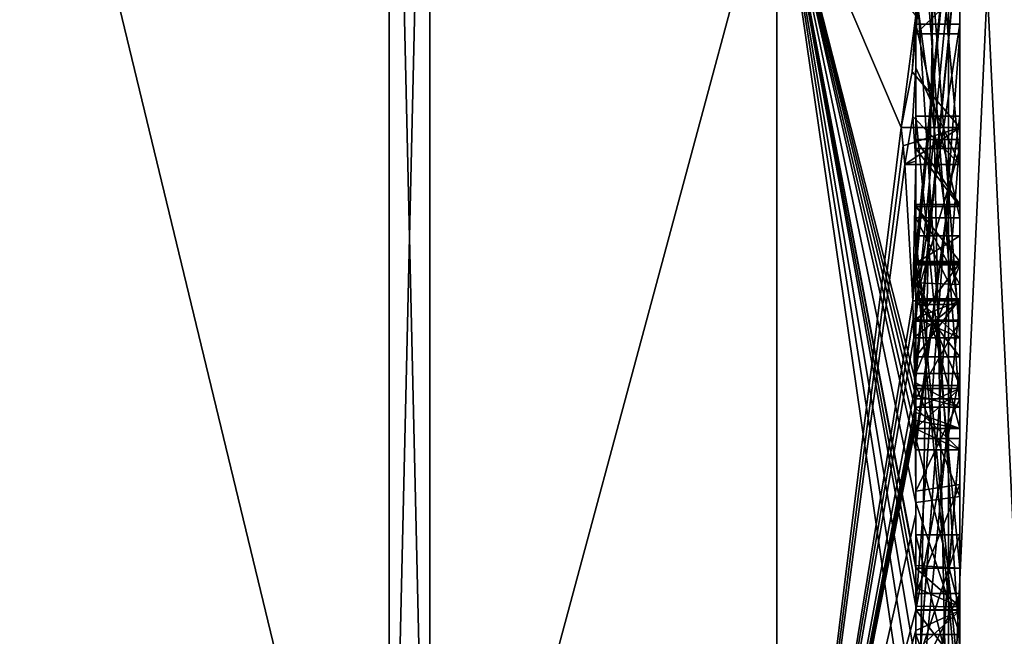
# Model space of a CAD drawing. Extents: x -23 to 470, y -1800 to 0.
# Tile 172 of 181: x 460.33 to 464.8, y -44.82 to -42.02. Entities that reach past the tile are written whole.
import ezdxf

# ---------------------------------------------------------------- set-up
doc = ezdxf.new("R2010")
doc.units = 0
doc.header["$LTSCALE"] = 41.718519
for name, color, linetype in [('579', 7, 'CONTINUOUS'), ('584', 7, 'CONTINUOUS'), ('585', 7, 'CONTINUOUS'), ('586', 7, 'CONTINUOUS'), ('587', 7, 'CONTINUOUS'), ('592', 7, 'CONTINUOUS'), ('593', 7, 'CONTINUOUS'), ('600', 7, 'CONTINUOUS'), ('601', 7, 'CONTINUOUS'), ('602', 7, 'CONTINUOUS'), ('605', 7, 'CONTINUOUS'), ('606', 7, 'CONTINUOUS'), ('607', 7, 'CONTINUOUS'), ('608', 7, 'CONTINUOUS'), ('609', 7, 'CONTINUOUS'), ('610', 7, 'CONTINUOUS'), ('611', 7, 'CONTINUOUS'), ('612', 7, 'CONTINUOUS'), ('614', 7, 'CONTINUOUS'), ('615', 7, 'CONTINUOUS'), ('619', 7, 'CONTINUOUS'), ('621', 7, 'CONTINUOUS'), ('622', 7, 'CONTINUOUS'), ('623', 7, 'CONTINUOUS'), ('624', 7, 'CONTINUOUS'), ('627', 7, 'CONTINUOUS'), ('661', 7, 'CONTINUOUS'), ('662', 7, 'CONTINUOUS'), ('709', 7, 'CONTINUOUS'), ('710', 7, 'CONTINUOUS'), ('711', 7, 'CONTINUOUS'), ('712', 7, 'CONTINUOUS'), ('713', 7, 'CONTINUOUS'), ('718', 7, 'CONTINUOUS'), ('719', 7, 'CONTINUOUS'), ('720', 7, 'CONTINUOUS'), ('724', 7, 'CONTINUOUS'), ('725', 7, 'CONTINUOUS'), ('726', 7, 'CONTINUOUS'), ('727', 7, 'CONTINUOUS'), ('728', 7, 'CONTINUOUS'), ('729', 7, 'CONTINUOUS'), ('730', 7, 'CONTINUOUS'), ('731', 7, 'CONTINUOUS'), ('732', 7, 'CONTINUOUS'), ('733', 7, 'CONTINUOUS'), ('734', 7, 'CONTINUOUS'), ('735', 7, 'CONTINUOUS'), ('736', 7, 'CONTINUOUS'), ('737', 7, 'CONTINUOUS'), ('738', 7, 'CONTINUOUS'), ('739', 7, 'CONTINUOUS'), ('740', 7, 'CONTINUOUS'), ('747', 7, 'CONTINUOUS'), ('748', 7, 'CONTINUOUS'), ('749', 7, 'CONTINUOUS'), ('750', 7, 'CONTINUOUS'), ('751', 7, 'CONTINUOUS')]:
    doc.layers.add(name, color=color, linetype=linetype)

msp = doc.modelspace()

# ---------------------------------------------------------------- linework, layer by layer
at = {"layer": '579', "linetype": 'CONTINUOUS'}
for points in [[(464.4, -41.1824, -10.1674), (464.4, -38.471, -14.7638), (464.4, -46.0213, -1.6862), (464.4, -41.1824, -10.1674)], [(464.4, -43.9233, 5.4201), (464.4, -44.7004, 4.0741), (464.4, -38.471, 14.7638), (464.4, -43.9233, 5.4201)], [(464.4, -38.471, 14.7638), (464.4, -44.7004, 4.0741), (464.4, -46.0213, 1.6862), (464.4, -38.471, 14.7638)], [(464.4, -42.8623, 7.2577), (464.4, -43.9233, 5.4201), (464.4, -38.471, 14.7638), (464.4, -42.8623, 7.2577)], [(464.4, -42.5668, 7.7696), (464.4, -42.8623, 7.2577), (464.4, -38.471, 14.7638), (464.4, -42.5668, 7.7696)], [(464.4, -41.7982, 9.1008), (464.4, -42.5668, 7.7696), (464.4, -38.471, 14.7638), (464.4, -41.7982, 9.1008)], [(464.4, -43.6713, -11.6044), (464.4, -39.1573, -15.9926), (464.4, -41.1824, -10.1674), (464.4, -43.6713, -11.6044)], [(464.4, -40.4525, 12.2864), (464.4, -42.2421, 13.3196), (464.4, -41.745, 12.5097), (464.4, -40.4525, 12.2864)], [(464.4, -43.2856, 12.1078), (464.4, -41.5888, 9.4636), (464.4, -40.868, 10.712), (464.4, -43.2856, 12.1078)], [(464.4, -41.0701, 11.2166), (464.4, -41.9098, 12.2243), (464.4, -42.6649, 12.8527), (464.4, -41.0701, 11.2166)], [(464.4, -43.0722, 12.3725), (464.4, -41.0701, 11.2166), (464.4, -42.6649, 12.8527), (464.4, -43.0722, 12.3725)], [(464.4, -41.3536, -9.871), (464.4, -41.1824, -10.1674), (464.4, -46.0213, -1.6862), (464.4, -41.3536, -9.871)], [(464.4, -43.3864, -11.0446), (464.4, -41.3536, -9.871), (464.4, -41.8936, -8.9356), (464.4, -43.3864, -11.0446)], [(464.4, -41.8936, -8.9356), (464.4, -41.3536, -9.871), (464.4, -46.0213, -1.6862), (464.4, -41.8936, -8.9356)], [(464.4, -43.5981, 11.7025), (464.4, -41.5888, 9.4636), (464.4, -43.4432, 11.9061), (464.4, -43.5981, 11.7025)], [(464.4, -43.4432, 11.9061), (464.4, -41.5888, 9.4636), (464.4, -43.2856, 12.1078), (464.4, -43.4432, 11.9061)], [(464.4, -41.745, 12.5097), (464.4, -42.2421, 13.3196), (464.4, -41.9098, 12.2243), (464.4, -41.745, 12.5097)], [(464.4, -44.8863, 9.752), (464.4, -42.5668, 7.7696), (464.4, -41.7982, 9.1008), (464.4, -44.8863, 9.752)], [(464.4, -42.0881, -8.5986), (464.4, -41.8936, -8.9356), (464.4, -46.0213, -1.6862), (464.4, -42.0881, -8.5986)], [(464.4, -41.9098, 12.2243), (464.4, -42.2421, 13.3196), (464.4, -42.6649, 12.8527), (464.4, -41.9098, 12.2243)], [(464.4, -42.9225, 10.4447), (464.4, -43.3148, 9.7653), (464.4, -42.0428, 9.4851), (464.4, -42.9225, 10.4447)], [(464.4, -44.6844, -10.0976), (464.4, -42.0881, -8.5986), (464.4, -42.8713, -7.8502), (464.4, -44.6844, -10.0976)], [(464.4, -42.8713, -7.8502), (464.4, -42.0881, -8.5986), (464.4, -42.608, -7.6982), (464.4, -42.8713, -7.8502)], [(464.4, -42.608, -7.6982), (464.4, -42.0881, -8.5986), (464.4, -46.0213, -1.6862), (464.4, -42.608, -7.6982)], [(464.4, -43.9214, -11.2588), (464.4, -42.4607, -9.2163), (464.4, -44.4993, -10.3934), (464.4, -43.9214, -11.2588)], [(464.4, -45.158, 9.2656), (464.4, -42.5668, 7.7696), (464.4, -45.024, 9.5097), (464.4, -45.158, 9.2656)], [(464.4, -45.024, 9.5097), (464.4, -42.5668, 7.7696), (464.4, -44.8863, 9.752), (464.4, -45.024, 9.5097)], [(464.4, -43.2894, -6.5179), (464.4, -42.608, -7.6982), (464.4, -46.0213, -1.6862), (464.4, -43.2894, -6.5179)], [(464.4, -43.2164, 6.8471), (464.4, -43.9233, 5.4201), (464.4, -42.8623, 7.2577), (464.4, -43.2164, 6.8471)], [(464.4, -43.1201, -7.4194), (464.4, -44.6844, -10.0976), (464.4, -42.8713, -7.8502), (464.4, -43.1201, -7.4194)], [(464.4, -43.0044, 7.6196), (464.4, -45.0759, 8.8156), (464.4, -43.1278, 7.406), (464.4, -43.0044, 7.6196)], [(464.4, -44.9428, -9.0462), (464.4, -44.6844, -10.0976), (464.4, -43.1201, -7.4194), (464.4, -44.9428, -9.0462)], [(464.4, -45.1915, -8.6153), (464.4, -44.9428, -9.0462), (464.4, -43.1201, -7.4194), (464.4, -45.1915, -8.6153)], [(464.4, -43.1278, 7.406), (464.4, -45.0759, 8.8156), (464.4, -43.3925, 7.1131), (464.4, -43.1278, 7.406)], [(464.4, -43.1358, 10.6833), (464.4, -43.8058, 11.4205), (464.4, -43.6281, 9.8308), (464.4, -43.1358, 10.6833)], [(464.4, -43.6825, 6.6419), (464.4, -43.9233, 5.4201), (464.4, -43.2164, 6.8471), (464.4, -43.6825, 6.6419)], [(464.4, -43.5527, -6.67), (464.4, -43.2894, -6.5179), (464.4, -46.0213, -1.6862), (464.4, -43.5527, -6.67)], [(464.4, -43.2944, -7.1174), (464.4, -43.5527, -6.67), (464.4, -45.3659, -8.3134), (464.4, -43.2944, -7.1174)], [(464.4, -43.3925, 7.1131), (464.4, -45.0759, 8.8156), (464.4, -43.7428, 6.9829), (464.4, -43.3925, 7.1131)], [(464.4, -45.3659, -8.3134), (464.4, -43.5527, -6.67), (464.4, -46.0213, -1.6862), (464.4, -45.3659, -8.3134)], [(464.4, -43.6281, 9.8308), (464.4, -43.8058, 11.4205), (464.4, -44.2671, 10.7532), (464.4, -43.6281, 9.8308)], [(464.4, -44.7017, 10.0683), (464.4, -43.6281, 9.8308), (464.4, -44.2671, 10.7532), (464.4, -44.7017, 10.0683)], [(464.4, -44.2139, 6.6461), (464.4, -43.9233, 5.4201), (464.4, -43.6825, 6.6419), (464.4, -44.2139, 6.6461)], [(464.4, -43.7428, 6.9829), (464.4, -45.0759, 8.8156), (464.4, -44.1618, 7.0093), (464.4, -43.7428, 6.9829)], [(464.4, -44.2162, -10.8298), (464.4, -43.9214, -11.2588), (464.4, -44.4993, -10.3934), (464.4, -44.2162, -10.8298)], [(464.4, -46.2826, 6.7822), (464.4, -43.9233, 5.4201), (464.4, -45.9704, 7.5706), (464.4, -46.2826, 6.7822)], [(464.4, -45.9704, 7.5706), (464.4, -43.9233, 5.4201), (464.4, -45.3232, 7.2874), (464.4, -45.9704, 7.5706)], [(464.4, -45.3232, 7.2874), (464.4, -43.9233, 5.4201), (464.4, -44.8118, 6.8832), (464.4, -45.3232, 7.2874)], [(464.4, -44.8118, 6.8832), (464.4, -43.9233, 5.4201), (464.4, -44.2139, 6.6461), (464.4, -44.8118, 6.8832)], [(464.4, -44.1618, 7.0093), (464.4, -45.0759, 8.8156), (464.4, -44.6269, 7.2036), (464.4, -44.1618, 7.0093)], [(464.4, -44.3609, 5.2701), (464.4, -45.1656, 5.7347), (464.4, -44.9637, 4.2261), (464.4, -44.3609, 5.2701)], [(464.4, -44.6269, 7.2036), (464.4, -45.0759, 8.8156), (464.4, -45.0302, 7.509), (464.4, -44.6269, 7.2036)], [(464.4, -44.946, -9.648), (464.4, -44.6844, -10.0976), (464.4, -44.9428, -9.0462), (464.4, -44.946, -9.648)], [(464.4, -44.7004, 4.0741), (464.4, -44.9637, 4.2261), (464.4, -46.0213, 1.6862), (464.4, -44.7004, 4.0741)]]:
    msp.add_3dface(points, dxfattribs=at)
at = {"layer": '584', "linetype": 'CONTINUOUS'}
for points in [[(462.1949, -47.0374, 10.9913), (463.7698, -41.1927, 16.5431), (462.1949, -38.9913, 19.0374), (462.1949, -47.0374, 10.9913)], [(463.7698, -47.064, 9.1807), (463.7698, -41.1927, 16.5431), (462.1949, -47.0374, 10.9913), (463.7698, -47.064, 9.1807)], [(464.3341, -42.5125, 13.8636), (464.4, -42.0038, 13.5699), (463.7698, -41.1927, 16.5431), (464.3341, -42.5125, 13.8636)], [(463.7698, -47.064, 9.1807), (464.3341, -42.5125, 13.8636), (463.7698, -41.1927, 16.5431), (463.7698, -47.064, 9.1807)], [(464.3834, -42.2602, 13.718), (464.4, -42.0038, 13.5699), (464.3341, -42.5125, 13.8636), (464.3834, -42.2602, 13.718)], [(464.4, -42.6649, 12.8527), (464.4, -42.2421, 13.3196), (464.3877, -42.4626, 13.4469), (464.4, -42.6649, 12.8527)], [(464.3508, -42.6805, 13.5727), (464.4, -42.6649, 12.8527), (464.3877, -42.4626, 13.4469), (464.3508, -42.6805, 13.5727)], [(464.3429, -42.5961, 13.7189), (464.3341, -42.5125, 13.8636), (463.7698, -47.064, 9.1807), (464.3429, -42.5961, 13.7189)], [(464.3508, -42.6805, 13.5727), (464.3429, -42.5961, 13.7189), (463.7698, -47.064, 9.1807), (464.3508, -42.6805, 13.5727)], [(464.3867, -43.2981, 12.5029), (464.3508, -42.6805, 13.5727), (463.7698, -47.064, 9.1807), (464.3867, -43.2981, 12.5029)], [(464.4, -42.6649, 12.8527), (464.3508, -42.6805, 13.5727), (464.3867, -43.2981, 12.5029), (464.4, -42.6649, 12.8527)], [(464.4, -43.0722, 12.3725), (464.4, -42.6649, 12.8527), (464.3867, -43.2981, 12.5029), (464.4, -43.0722, 12.3725)], [(464.3967, -43.1853, 12.4378), (464.4, -43.0722, 12.3725), (464.3867, -43.2981, 12.5029), (464.3967, -43.1853, 12.4378)], [(464.3893, -43.3819, 12.3577), (464.3867, -43.2981, 12.5029), (463.7698, -47.064, 9.1807), (464.3893, -43.3819, 12.3577)], [(464.4, -43.4432, 11.9061), (464.4, -43.2856, 12.1078), (464.3979, -43.376, 12.1599), (464.4, -43.4432, 11.9061)], [(464.3915, -43.4661, 12.212), (464.3893, -43.3819, 12.3577), (463.7698, -47.064, 9.1807), (464.3915, -43.4661, 12.212)], [(464.3915, -43.4661, 12.212), (464.4, -43.4432, 11.9061), (464.3979, -43.376, 12.1599), (464.3915, -43.4661, 12.212)], [(464.3958, -43.6968, 11.8124), (464.3915, -43.4661, 12.212), (463.7698, -47.064, 9.1807), (464.3958, -43.6968, 11.8124)], [(464.4, -43.4432, 11.9061), (464.3915, -43.4661, 12.212), (464.3958, -43.6968, 11.8124), (464.4, -43.4432, 11.9061)], [(464.3989, -43.6475, 11.7575), (464.4, -43.4432, 11.9061), (464.3958, -43.6968, 11.8124), (464.3989, -43.6475, 11.7575)], [(464.4, -43.5981, 11.7025), (464.4, -43.4432, 11.9061), (464.3989, -43.6475, 11.7575), (464.4, -43.5981, 11.7025)], [(464.3969, -43.787, 11.656), (464.3958, -43.6968, 11.8124), (463.7698, -47.064, 9.1807), (464.3969, -43.787, 11.656)], [(464.3978, -43.8775, 11.4994), (464.3969, -43.787, 11.656), (463.7698, -47.064, 9.1807), (464.3978, -43.8775, 11.4994)], [(464.4, -44.2671, 10.7532), (464.4, -43.8058, 11.4205), (463.7698, -47.064, 9.1807), (464.4, -44.2671, 10.7532)], [(464.4, -43.8058, 11.4205), (464.3995, -43.8416, 11.46), (463.7698, -47.064, 9.1807), (464.4, -43.8058, 11.4205)], [(464.3995, -43.8416, 11.46), (464.3978, -43.8775, 11.4994), (463.7698, -47.064, 9.1807), (464.3995, -43.8416, 11.46)], [(464.4, -44.7017, 10.0683), (464.4, -44.2671, 10.7532), (463.7698, -47.064, 9.1807), (464.4, -44.7017, 10.0683)], [(464.4, -44.7949, 9.9103), (464.4, -44.7017, 10.0683), (463.7698, -47.064, 9.1807), (464.4, -44.7949, 9.9103)], [(464.4, -44.8863, 9.752), (464.4, -44.7949, 9.9103), (463.7698, -47.064, 9.1807), (464.4, -44.8863, 9.752)]]:
    msp.add_3dface(points, dxfattribs=at)
at = {"layer": '585', "linetype": 'CONTINUOUS'}
for points in [[(462.1949, -38.9913, -19.0374), (463.7698, -41.1927, -16.5431), (462.1949, -47.0374, -10.9913), (462.1949, -38.9913, -19.0374)], [(464.4, -39.1573, -15.9926), (464.4, -43.6713, -11.6044), (463.7698, -41.1927, -16.5431), (464.4, -39.1573, -15.9926)], [(463.7698, -41.1927, -16.5431), (463.7698, -47.064, -9.1807), (462.1949, -47.0374, -10.9913), (463.7698, -41.1927, -16.5431)], [(464.4, -44.2162, -10.8298), (464.4, -44.4993, -10.3934), (463.7698, -41.1927, -16.5431), (464.4, -44.2162, -10.8298)], [(464.4, -44.2162, -10.8298), (463.7698, -41.1927, -16.5431), (464.3985, -43.974, -11.3323), (464.4, -44.2162, -10.8298)], [(463.7698, -41.1927, -16.5431), (464.4, -43.6713, -11.6044), (464.3992, -43.7259, -11.6359), (463.7698, -41.1927, -16.5431)], [(464.4, -44.6844, -10.0976), (464.4, -44.946, -9.648), (463.7698, -41.1927, -16.5431), (464.4, -44.6844, -10.0976)], [(464.4, -44.6844, -10.0976), (463.7698, -41.1927, -16.5431), (464.4, -44.599, -10.2496), (464.4, -44.6844, -10.0976)], [(463.7698, -41.1927, -16.5431), (464.4, -44.946, -9.648), (464.4, -45.2061, -9.1982), (463.7698, -41.1927, -16.5431)], [(463.7698, -47.064, -9.1807), (463.7698, -41.1927, -16.5431), (464.3996, -45.5472, -8.6073), (463.7698, -47.064, -9.1807)], [(464.3996, -45.5472, -8.6073), (463.7698, -41.1927, -16.5431), (464.4, -45.2061, -9.1982), (464.3996, -45.5472, -8.6073)], [(464.4, -44.599, -10.2496), (463.7698, -41.1927, -16.5431), (464.4, -44.5119, -10.4006), (464.4, -44.599, -10.2496)], [(464.4, -44.5119, -10.4006), (463.7698, -41.1927, -16.5431), (464.4, -44.4993, -10.3934), (464.4, -44.5119, -10.4006)], [(464.3985, -43.974, -11.3323), (463.7698, -41.1927, -16.5431), (464.3978, -43.8771, -11.5), (464.3985, -43.974, -11.3323)], [(464.3978, -43.8771, -11.5), (463.7698, -41.1927, -16.5431), (464.3969, -43.7805, -11.6674), (464.3978, -43.8771, -11.5)], [(464.3969, -43.7805, -11.6674), (463.7698, -41.1927, -16.5431), (464.3992, -43.7259, -11.6359), (464.3969, -43.7805, -11.6674)], [(464.4, -43.9214, -11.2588), (464.4, -44.2162, -10.8298), (464.3985, -43.974, -11.3323), (464.4, -43.9214, -11.2588)], [(464.3996, -43.9477, -11.2955), (464.4, -43.9214, -11.2588), (464.3985, -43.974, -11.3323), (464.3996, -43.9477, -11.2955)]]:
    msp.add_3dface(points, dxfattribs=at)
at = {"layer": '586', "linetype": 'CONTINUOUS'}
for points in [[(460, -46.5707, -10.7226), (460, -38.7214, -18.5712), (462.0094, -47.0264, -10.9849), (460, -46.5707, -10.7226)], [(462.0094, -47.0264, -10.9849), (460, -38.7214, -18.5712), (462.0094, -38.9849, -19.0264), (462.0094, -47.0264, -10.9849)]]:
    msp.add_3dface(points, dxfattribs=at)
at = {"layer": '587', "linetype": 'CONTINUOUS'}
for points in [[(460, -38.7214, 18.5712), (460, -46.5707, 10.7226), (462.0094, -47.0264, 10.9849), (460, -38.7214, 18.5712)], [(462.0094, -38.9849, 19.0264), (460, -38.7214, 18.5712), (462.0094, -47.0264, 10.9849), (462.0094, -38.9849, 19.0264)]]:
    msp.add_3dface(points, dxfattribs=at)
at = {"layer": '592', "linetype": 'CONTINUOUS'}
for points in [[(462.1949, -38.9913, 19.0374), (462.0094, -38.9849, 19.0264), (462.0094, -47.0264, 10.9849), (462.1949, -38.9913, 19.0374)], [(462.1949, -47.0374, 10.9913), (462.1949, -38.9913, 19.0374), (462.0094, -47.0264, 10.9849), (462.1949, -47.0374, 10.9913)]]:
    msp.add_3dface(points, dxfattribs=at)
at = {"layer": '593', "linetype": 'CONTINUOUS'}
for points in [[(462.1949, -38.9913, -19.0374), (462.1949, -47.0374, -10.9913), (462.0094, -38.9849, -19.0264), (462.1949, -38.9913, -19.0374)], [(462.1949, -47.0374, -10.9913), (462.0094, -47.0264, -10.9849), (462.0094, -38.9849, -19.0264), (462.1949, -47.0374, -10.9913)]]:
    msp.add_3dface(points, dxfattribs=at)
at = {"layer": '600', "linetype": 'CONTINUOUS'}
for points in [[(464.6, -43.7805, -11.6674), (464.6, -41.1824, -10.1674), (464.6, -41.3536, -9.871), (464.6, -43.7805, -11.6674)], [(464.6, -43.3864, -11.0446), (464.6, -43.7805, -11.6674), (464.6, -41.3536, -9.871), (464.6, -43.3864, -11.0446)], [(464.6, -42.4607, -9.2163), (464.6, -43.974, -11.3323), (464.6, -41.8936, -8.9356), (464.6, -42.4607, -9.2163)], [(464.6, -41.8936, -8.9356), (464.6, -43.974, -11.3323), (464.6, -43.3864, -11.0446), (464.6, -41.8936, -8.9356)], [(464.6, -42.0881, -8.5986), (464.6, -42.4607, -9.2163), (464.6, -41.8936, -8.9356), (464.6, -42.0881, -8.5986)], [(464.6, -44.5119, -10.4006), (464.6, -42.4607, -9.2163), (464.6, -42.0881, -8.5986), (464.6, -44.5119, -10.4006)], [(464.6, -44.6862, -10.0986), (464.6, -44.5119, -10.4006), (464.6, -42.0881, -8.5986), (464.6, -44.6862, -10.0986)], [(464.6, -42.608, -7.6982), (464.6, -43.2894, -6.5179), (464.6, -42.8713, -7.8502), (464.6, -42.608, -7.6982)], [(464.6, -42.8713, -7.8502), (464.6, -43.2894, -6.5179), (464.6, -43.1201, -7.4194), (464.6, -42.8713, -7.8502)], [(464.6, -43.2894, -6.5179), (464.6, -43.2944, -7.1174), (464.6, -43.1201, -7.4194), (464.6, -43.2894, -6.5179)], [(464.6, -43.1201, -7.4194), (464.6, -43.2944, -7.1174), (464.6, -45.1915, -8.6153), (464.6, -43.1201, -7.4194)], [(464.6, -43.5527, -6.67), (464.6, -43.2944, -7.1174), (464.6, -43.2894, -6.5179), (464.6, -43.5527, -6.67)], [(464.6, -43.2944, -7.1174), (464.6, -45.3659, -8.3134), (464.6, -45.1915, -8.6153), (464.6, -43.2944, -7.1174)], [(464.6, -43.974, -11.3323), (464.6, -43.7805, -11.6674), (464.6, -43.3864, -11.0446), (464.6, -43.974, -11.3323)]]:
    msp.add_3dface(points, dxfattribs=at)
at = {"layer": '601', "linetype": 'CONTINUOUS'}
for points in [[(464.4, -43.1201, -7.4194), (464.4, -42.8713, -7.8502), (464.6, -43.1201, -7.4194), (464.4, -43.1201, -7.4194)], [(464.4, -42.8713, -7.8502), (464.6, -42.8713, -7.8502), (464.6, -43.1201, -7.4194), (464.4, -42.8713, -7.8502)]]:
    msp.add_3dface(points, dxfattribs=at)
at = {"layer": '602', "linetype": 'CONTINUOUS'}
for points in [[(464.4, -45.1915, -8.6153), (464.4, -43.1201, -7.4194), (464.6, -45.1915, -8.6153), (464.4, -45.1915, -8.6153)], [(464.4, -43.1201, -7.4194), (464.6, -43.1201, -7.4194), (464.6, -45.1915, -8.6153), (464.4, -43.1201, -7.4194)]]:
    msp.add_3dface(points, dxfattribs=at)
at = {"layer": '605', "linetype": 'CONTINUOUS'}
for points in [[(464.3978, -43.8771, -11.5), (464.3969, -43.7805, -11.6674), (464.6, -43.974, -11.3323), (464.3978, -43.8771, -11.5)], [(464.3969, -43.7805, -11.6674), (464.6, -43.7805, -11.6674), (464.6, -43.974, -11.3323), (464.3969, -43.7805, -11.6674)], [(464.3985, -43.974, -11.3323), (464.3978, -43.8771, -11.5), (464.6, -43.974, -11.3323), (464.3985, -43.974, -11.3323)]]:
    msp.add_3dface(points, dxfattribs=at)
at = {"layer": '606', "linetype": 'CONTINUOUS'}
for points in [[(464.3996, -43.9477, -11.2955), (464.3985, -43.974, -11.3323), (464.6, -42.4607, -9.2163), (464.3996, -43.9477, -11.2955)], [(464.3985, -43.974, -11.3323), (464.6, -43.974, -11.3323), (464.6, -42.4607, -9.2163), (464.3985, -43.974, -11.3323)], [(464.4, -43.9214, -11.2588), (464.3996, -43.9477, -11.2955), (464.6, -42.4607, -9.2163), (464.4, -43.9214, -11.2588)], [(464.4, -42.4607, -9.2163), (464.4, -43.9214, -11.2588), (464.6, -42.4607, -9.2163), (464.4, -42.4607, -9.2163)]]:
    msp.add_3dface(points, dxfattribs=at)
at = {"layer": '607', "linetype": 'CONTINUOUS'}
for points in [[(464.4, -44.4993, -10.3934), (464.4, -42.4607, -9.2163), (464.6, -44.5119, -10.4006), (464.4, -44.4993, -10.3934)], [(464.4, -42.4607, -9.2163), (464.6, -42.4607, -9.2163), (464.6, -44.5119, -10.4006), (464.4, -42.4607, -9.2163)], [(464.4, -44.5119, -10.4006), (464.4, -44.4993, -10.3934), (464.6, -44.5119, -10.4006), (464.4, -44.5119, -10.4006)]]:
    msp.add_3dface(points, dxfattribs=at)
at = {"layer": '608', "linetype": 'CONTINUOUS'}
for points in [[(464.4, -44.599, -10.2496), (464.4, -44.5119, -10.4006), (464.6, -44.6862, -10.0986), (464.4, -44.599, -10.2496)], [(464.4, -44.5119, -10.4006), (464.6, -44.5119, -10.4006), (464.6, -44.6862, -10.0986), (464.4, -44.5119, -10.4006)], [(464.4, -44.6844, -10.0976), (464.4, -44.599, -10.2496), (464.6, -44.6862, -10.0986), (464.4, -44.6844, -10.0976)]]:
    msp.add_3dface(points, dxfattribs=at)
at = {"layer": '609', "linetype": 'CONTINUOUS'}
for points in [[(464.4, -42.0881, -8.5986), (464.4, -44.6844, -10.0976), (464.6, -42.0881, -8.5986), (464.4, -42.0881, -8.5986)], [(464.4, -44.6844, -10.0976), (464.6, -44.6862, -10.0986), (464.6, -42.0881, -8.5986), (464.4, -44.6844, -10.0976)]]:
    msp.add_3dface(points, dxfattribs=at)
at = {"layer": '610', "linetype": 'CONTINUOUS'}
for points in [[(464.4, -41.8936, -8.9356), (464.4, -42.0881, -8.5986), (464.6, -41.8936, -8.9356), (464.4, -41.8936, -8.9356)], [(464.4, -42.0881, -8.5986), (464.6, -42.0881, -8.5986), (464.6, -41.8936, -8.9356), (464.4, -42.0881, -8.5986)]]:
    msp.add_3dface(points, dxfattribs=at)
at = {"layer": '611', "linetype": 'CONTINUOUS'}
for points in [[(464.4, -43.3864, -11.0446), (464.4, -41.8936, -8.9356), (464.6, -43.3864, -11.0446), (464.4, -43.3864, -11.0446)], [(464.4, -41.8936, -8.9356), (464.6, -41.8936, -8.9356), (464.6, -43.3864, -11.0446), (464.4, -41.8936, -8.9356)]]:
    msp.add_3dface(points, dxfattribs=at)
at = {"layer": '612', "linetype": 'CONTINUOUS'}
for points in [[(464.4, -41.3536, -9.871), (464.4, -43.3864, -11.0446), (464.6, -41.3536, -9.871), (464.4, -41.3536, -9.871)], [(464.4, -43.3864, -11.0446), (464.6, -43.3864, -11.0446), (464.6, -41.3536, -9.871), (464.4, -43.3864, -11.0446)]]:
    msp.add_3dface(points, dxfattribs=at)
at = {"layer": '614', "linetype": 'CONTINUOUS'}
for points in [[(464.4, -43.6713, -11.6044), (464.4, -41.1824, -10.1674), (464.6, -43.7805, -11.6674), (464.4, -43.6713, -11.6044)], [(464.4, -41.1824, -10.1674), (464.6, -41.1824, -10.1674), (464.6, -43.7805, -11.6674), (464.4, -41.1824, -10.1674)], [(464.3992, -43.7259, -11.6359), (464.4, -43.6713, -11.6044), (464.6, -43.7805, -11.6674), (464.3992, -43.7259, -11.6359)], [(464.3969, -43.7805, -11.6674), (464.3992, -43.7259, -11.6359), (464.6, -43.7805, -11.6674), (464.3969, -43.7805, -11.6674)]]:
    msp.add_3dface(points, dxfattribs=at)
at = {"layer": '615', "linetype": 'CONTINUOUS'}
for points in [[(464.6, -42.6805, 13.5727), (464.6, -40.4525, 12.2864), (464.6, -39.9144, 12.3636), (464.6, -42.6805, 13.5727)], [(464.6, -42.5125, 13.8636), (464.6, -42.6805, 13.5727), (464.6, -39.9144, 12.3636), (464.6, -42.5125, 13.8636)], [(464.6, -43.4661, 12.212), (464.6, -40.868, 10.712), (464.6, -41.0701, 11.2166), (464.6, -43.4661, 12.212)], [(464.6, -43.2981, 12.5029), (464.6, -43.4661, 12.212), (464.6, -41.0701, 11.2166), (464.6, -43.2981, 12.5029)], [(464.6, -41.7982, 9.1008), (464.6, -41.5888, 9.4636), (464.6, -42.0428, 9.4851), (464.6, -41.7982, 9.1008)], [(464.6, -41.5888, 9.4636), (464.6, -43.6968, 11.8124), (464.6, -42.9225, 10.4447), (464.6, -41.5888, 9.4636)], [(464.6, -42.0428, 9.4851), (464.6, -41.5888, 9.4636), (464.6, -42.9225, 10.4447), (464.6, -42.0428, 9.4851)], [(464.6, -44.8863, 9.752), (464.6, -41.7982, 9.1008), (464.6, -44.7035, 10.0687), (464.6, -44.8863, 9.752)], [(464.6, -44.7035, 10.0687), (464.6, -41.7982, 9.1008), (464.6, -43.6281, 9.8308), (464.6, -44.7035, 10.0687)], [(464.6, -43.6281, 9.8308), (464.6, -41.7982, 9.1008), (464.6, -43.3148, 9.7653), (464.6, -43.6281, 9.8308)], [(464.6, -43.3148, 9.7653), (464.6, -41.7982, 9.1008), (464.6, -42.0428, 9.4851), (464.6, -43.3148, 9.7653)], [(464.6, -42.5668, 7.7696), (464.6, -45.1649, 9.2696), (464.6, -45.0759, 8.8156), (464.6, -42.5668, 7.7696)], [(464.6, -42.8623, 7.2577), (464.6, -42.5668, 7.7696), (464.6, -43.0044, 7.6196), (464.6, -42.8623, 7.2577)], [(464.6, -42.5668, 7.7696), (464.6, -45.0759, 8.8156), (464.6, -43.0044, 7.6196), (464.6, -42.5668, 7.7696)], [(464.6, -43.2248, 6.8404), (464.6, -42.8623, 7.2577), (464.6, -43.3909, 7.1138), (464.6, -43.2248, 6.8404)], [(464.6, -43.3909, 7.1138), (464.6, -42.8623, 7.2577), (464.6, -43.1278, 7.406), (464.6, -43.3909, 7.1138)], [(464.6, -43.1278, 7.406), (464.6, -42.8623, 7.2577), (464.6, -43.0044, 7.6196), (464.6, -43.1278, 7.406)], [(464.6, -43.1358, 10.6833), (464.6, -43.6281, 9.8308), (464.6, -42.9225, 10.4447), (464.6, -43.1358, 10.6833)], [(464.6, -43.6281, 9.8308), (464.6, -43.3148, 9.7653), (464.6, -42.9225, 10.4447), (464.6, -43.6281, 9.8308)], [(464.6, -43.6968, 11.8124), (464.6, -43.1358, 10.6833), (464.6, -42.9225, 10.4447), (464.6, -43.6968, 11.8124)], [(464.6, -43.8775, 11.4994), (464.6, -43.1358, 10.6833), (464.6, -43.6968, 11.8124), (464.6, -43.8775, 11.4994)], [(464.6, -43.6825, 6.6419), (464.6, -43.2248, 6.8404), (464.6, -44.1316, 7.0018), (464.6, -43.6825, 6.6419)], [(464.6, -44.1316, 7.0018), (464.6, -43.2248, 6.8404), (464.6, -43.7428, 6.9829), (464.6, -44.1316, 7.0018)], [(464.6, -43.7428, 6.9829), (464.6, -43.2248, 6.8404), (464.6, -43.3909, 7.1138), (464.6, -43.7428, 6.9829)], [(464.6, -44.1869, 6.6399), (464.6, -43.6825, 6.6419), (464.6, -45.346, 7.3126), (464.6, -44.1869, 6.6399)], [(464.6, -45.346, 7.3126), (464.6, -43.6825, 6.6419), (464.6, -45.5904, 7.7501), (464.6, -45.346, 7.3126)], [(464.6, -45.5904, 7.7501), (464.6, -43.6825, 6.6419), (464.6, -44.6269, 7.2036), (464.6, -45.5904, 7.7501)], [(464.6, -44.6269, 7.2036), (464.6, -43.6825, 6.6419), (464.6, -44.1316, 7.0018), (464.6, -44.6269, 7.2036)], [(464.6, -43.9233, 5.4201), (464.6, -46.5214, 6.9201), (464.6, -46.4324, 6.4661), (464.6, -43.9233, 5.4201)], [(464.6, -44.7004, 4.0741), (464.6, -43.9233, 5.4201), (464.6, -44.9637, 4.2261), (464.6, -44.7004, 4.0741)], [(464.6, -44.9637, 4.2261), (464.6, -43.9233, 5.4201), (464.6, -44.3609, 5.2701), (464.6, -44.9637, 4.2261)], [(464.6, -44.3609, 5.2701), (464.6, -43.9233, 5.4201), (464.6, -45.1656, 5.7347), (464.6, -44.3609, 5.2701)], [(464.6, -45.1656, 5.7347), (464.6, -43.9233, 5.4201), (464.6, -45.4289, 5.8867), (464.6, -45.1656, 5.7347)], [(464.6, -45.4289, 5.8867), (464.6, -43.9233, 5.4201), (464.6, -46.4324, 6.4661), (464.6, -45.4289, 5.8867)], [(464.6, -44.8118, 6.8832), (464.6, -44.1869, 6.6399), (464.6, -45.346, 7.3126), (464.6, -44.8118, 6.8832)], [(464.6, -45.0535, 7.5329), (464.6, -45.5904, 7.7501), (464.6, -44.6269, 7.2036), (464.6, -45.0535, 7.5329)]]:
    msp.add_3dface(points, dxfattribs=at)
at = {"layer": '619', "linetype": 'CONTINUOUS'}
for points in [[(464.4, -43.2856, 12.1078), (464.4, -40.868, 10.712), (464.6, -43.4661, 12.212), (464.4, -43.2856, 12.1078)], [(464.4, -40.868, 10.712), (464.6, -40.868, 10.712), (464.6, -43.4661, 12.212), (464.4, -40.868, 10.712)], [(464.3979, -43.376, 12.1599), (464.4, -43.2856, 12.1078), (464.6, -43.4661, 12.212), (464.3979, -43.376, 12.1599)], [(464.3915, -43.4661, 12.212), (464.3979, -43.376, 12.1599), (464.6, -43.4661, 12.212), (464.3915, -43.4661, 12.212)]]:
    msp.add_3dface(points, dxfattribs=at)
at = {"layer": '621', "linetype": 'CONTINUOUS'}
for points in [[(464.4, -44.8863, 9.752), (464.4, -41.7982, 9.1008), (464.6, -44.8863, 9.752), (464.4, -44.8863, 9.752)], [(464.4, -41.7982, 9.1008), (464.6, -41.7982, 9.1008), (464.6, -44.8863, 9.752), (464.4, -41.7982, 9.1008)]]:
    msp.add_3dface(points, dxfattribs=at)
at = {"layer": '622', "linetype": 'CONTINUOUS'}
for points in [[(464.4, -43.2164, 6.8471), (464.4, -42.8623, 7.2577), (464.6, -43.2248, 6.8404), (464.4, -43.2164, 6.8471)], [(464.4, -42.8623, 7.2577), (464.6, -42.8623, 7.2577), (464.6, -43.2248, 6.8404), (464.4, -42.8623, 7.2577)], [(464.4, -43.6825, 6.6419), (464.4, -43.2164, 6.8471), (464.6, -43.6825, 6.6419), (464.4, -43.6825, 6.6419)], [(464.4, -43.2164, 6.8471), (464.6, -43.2248, 6.8404), (464.6, -43.6825, 6.6419), (464.4, -43.2164, 6.8471)]]:
    msp.add_3dface(points, dxfattribs=at)
at = {"layer": '623', "linetype": 'CONTINUOUS'}
for points in [[(464.4, -44.2139, 6.6461), (464.4, -43.6825, 6.6419), (464.6, -44.1869, 6.6399), (464.4, -44.2139, 6.6461)], [(464.4, -43.6825, 6.6419), (464.6, -43.6825, 6.6419), (464.6, -44.1869, 6.6399), (464.4, -43.6825, 6.6419)], [(464.4, -44.2139, 6.6461), (464.6, -44.1869, 6.6399), (464.6, -44.8118, 6.8832), (464.4, -44.2139, 6.6461)], [(464.4, -44.8118, 6.8832), (464.4, -44.2139, 6.6461), (464.6, -44.8118, 6.8832), (464.4, -44.8118, 6.8832)]]:
    msp.add_3dface(points, dxfattribs=at)
at = {"layer": '624', "linetype": 'CONTINUOUS'}
for points in [[(464.4, -45.3232, 7.2874), (464.4, -44.8118, 6.8832), (464.6, -45.346, 7.3126), (464.4, -45.3232, 7.2874)], [(464.4, -44.8118, 6.8832), (464.6, -44.8118, 6.8832), (464.6, -45.346, 7.3126), (464.4, -44.8118, 6.8832)]]:
    msp.add_3dface(points, dxfattribs=at)
at = {"layer": '627', "linetype": 'CONTINUOUS'}
for points in [[(464.4, -42.5668, 7.7696), (464.4, -45.158, 9.2656), (464.6, -42.5668, 7.7696), (464.4, -42.5668, 7.7696)], [(464.4, -45.158, 9.2656), (464.4, -45.1649, 9.2696), (464.6, -42.5668, 7.7696), (464.4, -45.158, 9.2656)], [(464.4, -45.1649, 9.2696), (464.6, -45.1649, 9.2696), (464.6, -42.5668, 7.7696), (464.4, -45.1649, 9.2696)]]:
    msp.add_3dface(points, dxfattribs=at)
at = {"layer": '661', "linetype": 'CONTINUOUS'}
for points in [[(464.9, -45.5332, 1.5315), (464.9, -38.093, 14.4185), (464.549, -38.2017, 14.518), (464.9, -45.5332, 1.5315)], [(464.4, -38.471, 14.7638), (464.549, -45.6738, 1.5759), (464.549, -38.2017, 14.518), (464.4, -38.471, 14.7638)], [(464.549, -45.6738, 1.5759), (464.9, -45.5332, 1.5315), (464.549, -38.2017, 14.518), (464.549, -45.6738, 1.5759)], [(464.4, -38.471, 14.7638), (464.4, -46.0213, 1.6862), (464.549, -45.6738, 1.5759), (464.4, -38.471, 14.7638)]]:
    msp.add_3dface(points, dxfattribs=at)
at = {"layer": '662', "linetype": 'CONTINUOUS'}
for points in [[(464.9, -38.093, -14.4185), (464.9, -45.5332, -1.5315), (464.549, -45.6738, -1.5759), (464.9, -38.093, -14.4185)], [(464.549, -38.2017, -14.518), (464.9, -38.093, -14.4185), (464.549, -45.6738, -1.5759), (464.549, -38.2017, -14.518)], [(464.4, -46.0213, -1.6862), (464.4, -38.471, -14.7638), (464.549, -38.2017, -14.518), (464.4, -46.0213, -1.6862)], [(464.4, -46.0213, -1.6862), (464.549, -38.2017, -14.518), (464.549, -45.6738, -1.5759), (464.4, -46.0213, -1.6862)]]:
    msp.add_3dface(points, dxfattribs=at)
at = {"layer": '709', "linetype": 'CONTINUOUS'}
for points in [[(464.4, -42.8713, -7.8502), (464.4, -42.608, -7.6982), (464.6, -42.8713, -7.8502), (464.4, -42.8713, -7.8502)], [(464.4, -42.608, -7.6982), (464.6, -42.608, -7.6982), (464.6, -42.8713, -7.8502), (464.4, -42.608, -7.6982)]]:
    msp.add_3dface(points, dxfattribs=at)
at = {"layer": '710', "linetype": 'CONTINUOUS'}
for points in [[(464.4, -42.608, -7.6982), (464.4, -43.2894, -6.5179), (464.6, -42.608, -7.6982), (464.4, -42.608, -7.6982)], [(464.4, -43.2894, -6.5179), (464.6, -43.2894, -6.5179), (464.6, -42.608, -7.6982), (464.4, -43.2894, -6.5179)]]:
    msp.add_3dface(points, dxfattribs=at)
at = {"layer": '711', "linetype": 'CONTINUOUS'}
for points in [[(464.4, -43.2894, -6.5179), (464.4, -43.5527, -6.67), (464.6, -43.2894, -6.5179), (464.4, -43.2894, -6.5179)], [(464.4, -43.5527, -6.67), (464.6, -43.5527, -6.67), (464.6, -43.2894, -6.5179), (464.4, -43.5527, -6.67)]]:
    msp.add_3dface(points, dxfattribs=at)
at = {"layer": '712', "linetype": 'CONTINUOUS'}
for points in [[(464.4, -43.5527, -6.67), (464.4, -43.2944, -7.1174), (464.6, -43.5527, -6.67), (464.4, -43.5527, -6.67)], [(464.4, -43.2944, -7.1174), (464.6, -43.2944, -7.1174), (464.6, -43.5527, -6.67), (464.4, -43.2944, -7.1174)]]:
    msp.add_3dface(points, dxfattribs=at)
at = {"layer": '713', "linetype": 'CONTINUOUS'}
for points in [[(464.4, -43.2944, -7.1174), (464.4, -45.3659, -8.3134), (464.6, -43.2944, -7.1174), (464.4, -43.2944, -7.1174)], [(464.4, -45.3659, -8.3134), (464.6, -45.3659, -8.3134), (464.6, -43.2944, -7.1174), (464.4, -45.3659, -8.3134)]]:
    msp.add_3dface(points, dxfattribs=at)
at = {"layer": '718', "linetype": 'CONTINUOUS'}
for points in [[(464.4, -42.0038, 13.5699), (464.3834, -42.2602, 13.718), (464.6, -39.9144, 12.3636), (464.4, -42.0038, 13.5699)], [(464.3834, -42.2602, 13.718), (464.6, -42.5125, 13.8636), (464.6, -39.9144, 12.3636), (464.3834, -42.2602, 13.718)], [(464.3834, -42.2602, 13.718), (464.3341, -42.5125, 13.8636), (464.6, -42.5125, 13.8636), (464.3834, -42.2602, 13.718)]]:
    msp.add_3dface(points, dxfattribs=at)
at = {"layer": '719', "linetype": 'CONTINUOUS'}
for points in [[(464.3341, -42.5125, 13.8636), (464.3429, -42.5961, 13.7189), (464.6, -42.5125, 13.8636), (464.3341, -42.5125, 13.8636)], [(464.3429, -42.5961, 13.7189), (464.3508, -42.6805, 13.5727), (464.6, -42.5125, 13.8636), (464.3429, -42.5961, 13.7189)], [(464.3508, -42.6805, 13.5727), (464.6, -42.6805, 13.5727), (464.6, -42.5125, 13.8636), (464.3508, -42.6805, 13.5727)]]:
    msp.add_3dface(points, dxfattribs=at)
at = {"layer": '720', "linetype": 'CONTINUOUS'}
for points in [[(464.4, -42.2421, 13.3196), (464.4, -40.4525, 12.2864), (464.6, -42.6805, 13.5727), (464.4, -42.2421, 13.3196)], [(464.4, -40.4525, 12.2864), (464.6, -40.4525, 12.2864), (464.6, -42.6805, 13.5727), (464.4, -40.4525, 12.2864)], [(464.3877, -42.4626, 13.4469), (464.4, -42.2421, 13.3196), (464.6, -42.6805, 13.5727), (464.3877, -42.4626, 13.4469)], [(464.3508, -42.6805, 13.5727), (464.3877, -42.4626, 13.4469), (464.6, -42.6805, 13.5727), (464.3508, -42.6805, 13.5727)]]:
    msp.add_3dface(points, dxfattribs=at)
at = {"layer": '724', "linetype": 'CONTINUOUS'}
for points in [[(464.3967, -43.1853, 12.4378), (464.3867, -43.2981, 12.5029), (464.6, -41.0701, 11.2166), (464.3967, -43.1853, 12.4378)], [(464.3867, -43.2981, 12.5029), (464.6, -43.2981, 12.5029), (464.6, -41.0701, 11.2166), (464.3867, -43.2981, 12.5029)], [(464.4, -43.0722, 12.3725), (464.3967, -43.1853, 12.4378), (464.6, -41.0701, 11.2166), (464.4, -43.0722, 12.3725)], [(464.4, -41.0701, 11.2166), (464.4, -43.0722, 12.3725), (464.6, -41.0701, 11.2166), (464.4, -41.0701, 11.2166)]]:
    msp.add_3dface(points, dxfattribs=at)
at = {"layer": '725', "linetype": 'CONTINUOUS'}
for points in [[(464.3867, -43.2981, 12.5029), (464.3893, -43.3819, 12.3577), (464.6, -43.2981, 12.5029), (464.3867, -43.2981, 12.5029)], [(464.3893, -43.3819, 12.3577), (464.3915, -43.4661, 12.212), (464.6, -43.2981, 12.5029), (464.3893, -43.3819, 12.3577)], [(464.3915, -43.4661, 12.212), (464.6, -43.4661, 12.212), (464.6, -43.2981, 12.5029), (464.3915, -43.4661, 12.212)]]:
    msp.add_3dface(points, dxfattribs=at)
at = {"layer": '726', "linetype": 'CONTINUOUS'}
for points in [[(464.3989, -43.6475, 11.7575), (464.3958, -43.6968, 11.8124), (464.6, -41.5888, 9.4636), (464.3989, -43.6475, 11.7575)], [(464.3958, -43.6968, 11.8124), (464.6, -43.6968, 11.8124), (464.6, -41.5888, 9.4636), (464.3958, -43.6968, 11.8124)], [(464.4, -43.5981, 11.7025), (464.3989, -43.6475, 11.7575), (464.6, -41.5888, 9.4636), (464.4, -43.5981, 11.7025)], [(464.4, -41.5888, 9.4636), (464.4, -43.5981, 11.7025), (464.6, -41.5888, 9.4636), (464.4, -41.5888, 9.4636)]]:
    msp.add_3dface(points, dxfattribs=at)
at = {"layer": '727', "linetype": 'CONTINUOUS'}
for points in [[(464.3958, -43.6968, 11.8124), (464.3969, -43.787, 11.656), (464.6, -43.6968, 11.8124), (464.3958, -43.6968, 11.8124)], [(464.3969, -43.787, 11.656), (464.3978, -43.8775, 11.4994), (464.6, -43.6968, 11.8124), (464.3969, -43.787, 11.656)], [(464.3978, -43.8775, 11.4994), (464.6, -43.8775, 11.4994), (464.6, -43.6968, 11.8124), (464.3978, -43.8775, 11.4994)]]:
    msp.add_3dface(points, dxfattribs=at)
at = {"layer": '728', "linetype": 'CONTINUOUS'}
for points in [[(464.4, -43.8058, 11.4205), (464.4, -43.1358, 10.6833), (464.6, -43.8775, 11.4994), (464.4, -43.8058, 11.4205)], [(464.4, -43.1358, 10.6833), (464.6, -43.1358, 10.6833), (464.6, -43.8775, 11.4994), (464.4, -43.1358, 10.6833)], [(464.3978, -43.8775, 11.4994), (464.3995, -43.8416, 11.46), (464.6, -43.8775, 11.4994), (464.3978, -43.8775, 11.4994)], [(464.3995, -43.8416, 11.46), (464.4, -43.8058, 11.4205), (464.6, -43.8775, 11.4994), (464.3995, -43.8416, 11.46)]]:
    msp.add_3dface(points, dxfattribs=at)
at = {"layer": '729', "linetype": 'CONTINUOUS'}
for points in [[(464.4, -43.1358, 10.6833), (464.4, -43.6281, 9.8308), (464.6, -43.1358, 10.6833), (464.4, -43.1358, 10.6833)], [(464.4, -43.6281, 9.8308), (464.6, -43.6281, 9.8308), (464.6, -43.1358, 10.6833), (464.4, -43.6281, 9.8308)]]:
    msp.add_3dface(points, dxfattribs=at)
at = {"layer": '730', "linetype": 'CONTINUOUS'}
for points in [[(464.4, -43.6281, 9.8308), (464.4, -44.7017, 10.0683), (464.6, -43.6281, 9.8308), (464.4, -43.6281, 9.8308)], [(464.4, -44.7017, 10.0683), (464.6, -44.7035, 10.0687), (464.6, -43.6281, 9.8308), (464.4, -44.7017, 10.0683)]]:
    msp.add_3dface(points, dxfattribs=at)
at = {"layer": '731', "linetype": 'CONTINUOUS'}
for points in [[(464.4, -44.7017, 10.0683), (464.4, -44.7949, 9.9103), (464.6, -44.7035, 10.0687), (464.4, -44.7017, 10.0683)], [(464.4, -44.7949, 9.9103), (464.4, -44.8863, 9.752), (464.6, -44.7035, 10.0687), (464.4, -44.7949, 9.9103)], [(464.4, -44.8863, 9.752), (464.6, -44.8863, 9.752), (464.6, -44.7035, 10.0687), (464.4, -44.8863, 9.752)]]:
    msp.add_3dface(points, dxfattribs=at)
at = {"layer": '732', "linetype": 'CONTINUOUS'}
for points in [[(464.4, -43.3148, 9.7653), (464.4, -42.9225, 10.4447), (464.6, -43.3148, 9.7653), (464.4, -43.3148, 9.7653)], [(464.6, -43.3148, 9.7653), (464.4, -42.9225, 10.4447), (464.6, -42.9225, 10.4447), (464.6, -43.3148, 9.7653)]]:
    msp.add_3dface(points, dxfattribs=at)
at = {"layer": '733', "linetype": 'CONTINUOUS'}
for points in [[(464.4, -42.9225, 10.4447), (464.4, -42.0428, 9.4851), (464.6, -42.9225, 10.4447), (464.4, -42.9225, 10.4447)], [(464.4, -42.0428, 9.4851), (464.6, -42.0428, 9.4851), (464.6, -42.9225, 10.4447), (464.4, -42.0428, 9.4851)]]:
    msp.add_3dface(points, dxfattribs=at)
at = {"layer": '734', "linetype": 'CONTINUOUS'}
for points in [[(464.4, -42.0428, 9.4851), (464.4, -43.3148, 9.7653), (464.6, -42.0428, 9.4851), (464.4, -42.0428, 9.4851)], [(464.4, -43.3148, 9.7653), (464.6, -43.3148, 9.7653), (464.6, -42.0428, 9.4851), (464.4, -43.3148, 9.7653)]]:
    msp.add_3dface(points, dxfattribs=at)
at = {"layer": '735', "linetype": 'CONTINUOUS'}
for points in [[(464.4, -42.8623, 7.2577), (464.4, -42.5668, 7.7696), (464.6, -42.8623, 7.2577), (464.4, -42.8623, 7.2577)], [(464.4, -42.5668, 7.7696), (464.6, -42.5668, 7.7696), (464.6, -42.8623, 7.2577), (464.4, -42.5668, 7.7696)]]:
    msp.add_3dface(points, dxfattribs=at)
at = {"layer": '736', "linetype": 'CONTINUOUS'}
for points in [[(464.4, -45.0759, 8.8156), (464.4, -43.0044, 7.6196), (464.6, -45.0759, 8.8156), (464.4, -45.0759, 8.8156)], [(464.6, -45.0759, 8.8156), (464.4, -43.0044, 7.6196), (464.6, -43.0044, 7.6196), (464.6, -45.0759, 8.8156)]]:
    msp.add_3dface(points, dxfattribs=at)
at = {"layer": '737', "linetype": 'CONTINUOUS'}
for points in [[(464.4, -43.0044, 7.6196), (464.4, -43.1278, 7.406), (464.6, -43.0044, 7.6196), (464.4, -43.0044, 7.6196)], [(464.4, -43.1278, 7.406), (464.6, -43.1278, 7.406), (464.6, -43.0044, 7.6196), (464.4, -43.1278, 7.406)]]:
    msp.add_3dface(points, dxfattribs=at)
at = {"layer": '738', "linetype": 'CONTINUOUS'}
for points in [[(464.4, -43.1278, 7.406), (464.4, -43.3925, 7.1131), (464.6, -43.1278, 7.406), (464.4, -43.1278, 7.406)], [(464.4, -43.3925, 7.1131), (464.6, -43.3909, 7.1138), (464.6, -43.1278, 7.406), (464.4, -43.3925, 7.1131)], [(464.4, -43.3925, 7.1131), (464.4, -43.7428, 6.9829), (464.6, -43.3909, 7.1138), (464.4, -43.3925, 7.1131)], [(464.4, -43.7428, 6.9829), (464.6, -43.7428, 6.9829), (464.6, -43.3909, 7.1138), (464.4, -43.7428, 6.9829)]]:
    msp.add_3dface(points, dxfattribs=at)
at = {"layer": '739', "linetype": 'CONTINUOUS'}
for points in [[(464.4, -43.7428, 6.9829), (464.4, -44.1618, 7.0093), (464.6, -43.7428, 6.9829), (464.4, -43.7428, 6.9829)], [(464.4, -44.1618, 7.0093), (464.6, -44.1316, 7.0018), (464.6, -43.7428, 6.9829), (464.4, -44.1618, 7.0093)], [(464.4, -44.1618, 7.0093), (464.4, -44.6269, 7.2036), (464.6, -44.1316, 7.0018), (464.4, -44.1618, 7.0093)], [(464.4, -44.6269, 7.2036), (464.6, -44.6269, 7.2036), (464.6, -44.1316, 7.0018), (464.4, -44.6269, 7.2036)]]:
    msp.add_3dface(points, dxfattribs=at)
at = {"layer": '740', "linetype": 'CONTINUOUS'}
for points in [[(464.4, -44.6269, 7.2036), (464.4, -45.0302, 7.509), (464.6, -44.6269, 7.2036), (464.4, -44.6269, 7.2036)], [(464.4, -45.0302, 7.509), (464.6, -45.0535, 7.5329), (464.6, -44.6269, 7.2036), (464.4, -45.0302, 7.509)]]:
    msp.add_3dface(points, dxfattribs=at)
at = {"layer": '747', "linetype": 'CONTINUOUS'}
for points in [[(464.4, -45.1656, 5.7347), (464.4, -44.3609, 5.2701), (464.6, -45.1656, 5.7347), (464.4, -45.1656, 5.7347)], [(464.4, -44.3609, 5.2701), (464.6, -44.3609, 5.2701), (464.6, -45.1656, 5.7347), (464.4, -44.3609, 5.2701)]]:
    msp.add_3dface(points, dxfattribs=at)
at = {"layer": '748', "linetype": 'CONTINUOUS'}
for points in [[(464.4, -44.3609, 5.2701), (464.4, -44.9637, 4.2261), (464.6, -44.3609, 5.2701), (464.4, -44.3609, 5.2701)], [(464.4, -44.9637, 4.2261), (464.6, -44.9637, 4.2261), (464.6, -44.3609, 5.2701), (464.4, -44.9637, 4.2261)]]:
    msp.add_3dface(points, dxfattribs=at)
at = {"layer": '749', "linetype": 'CONTINUOUS'}
for points in [[(464.4, -44.9637, 4.2261), (464.4, -44.7004, 4.0741), (464.6, -44.9637, 4.2261), (464.4, -44.9637, 4.2261)], [(464.4, -44.7004, 4.0741), (464.6, -44.7004, 4.0741), (464.6, -44.9637, 4.2261), (464.4, -44.7004, 4.0741)]]:
    msp.add_3dface(points, dxfattribs=at)
at = {"layer": '750', "linetype": 'CONTINUOUS'}
for points in [[(464.4, -44.7004, 4.0741), (464.4, -43.9233, 5.4201), (464.6, -44.7004, 4.0741), (464.4, -44.7004, 4.0741)], [(464.4, -43.9233, 5.4201), (464.6, -43.9233, 5.4201), (464.6, -44.7004, 4.0741), (464.4, -43.9233, 5.4201)]]:
    msp.add_3dface(points, dxfattribs=at)
at = {"layer": '751', "linetype": 'CONTINUOUS'}
for points in [[(464.4, -46.2826, 6.7822), (464.3963, -46.4022, 6.8513), (464.6, -43.9233, 5.4201), (464.4, -46.2826, 6.7822)], [(464.3963, -46.4022, 6.8513), (464.6, -46.5214, 6.9201), (464.6, -43.9233, 5.4201), (464.3963, -46.4022, 6.8513)], [(464.4, -43.9233, 5.4201), (464.4, -46.2826, 6.7822), (464.6, -43.9233, 5.4201), (464.4, -43.9233, 5.4201)]]:
    msp.add_3dface(points, dxfattribs=at)

doc.saveas('drawing.dxf')
